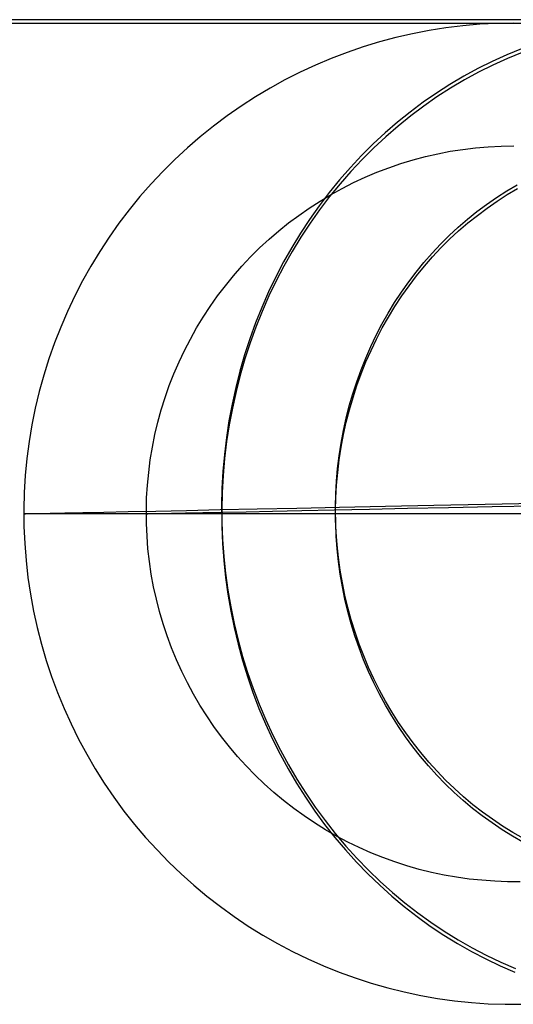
# Model space of a CAD drawing. Header units: millimetres. Extents: x -653 to -103, y 0 to 350.
# Tile 7 of 112: x -578 to -570, y 0 to 16. Entities that reach past the tile are written whole.
import ezdxf

# ---------------------------------------------------------------- set-up
doc = ezdxf.new("R2010")
doc.units = ezdxf.units.MM
doc.layers.add('Level Side Table Ferm Living', color=7, linetype='Continuous', true_color=0x000000)

msp = doc.modelspace()

# ---------------------------------------------------------------- linework, layer by layer
at = {"layer": 'Level Side Table Ferm Living'}
for p, q in [((-223.937, 16.056, 215.949), (-606.937, 16.056, 215.949)), ((-606.937, 16, 223), (-223.937, 16, 223)), ((-606.937, 16, 225), (-223.937, 16, 225)), ((-606.937, 16, 224), (-223.937, 16, 224)), ((-571.045, 15.923, 402), (-571.319, 15.88, 402)), ((-571.045, 15.923, 46), (-571.319, 15.88, 46)), ((-571.045, 15.923, 224), (-571.319, 15.88, 224)), ((-570.769, 15.957, 402), (-571.045, 15.923, 402)), ((-570.769, 15.957, 46), (-571.045, 15.923, 46)), ((-570.769, 15.957, 224), (-571.045, 15.923, 224)), ((-570.492, 15.981, 402), (-570.769, 15.957, 402)), ((-570.492, 15.981, 46), (-570.769, 15.957, 46)), ((-570.492, 15.981, 224), (-570.769, 15.957, 224)), ((-570.215, 15.995, 402), (-570.492, 15.981, 402)), ((-570.215, 15.995, 46), (-570.492, 15.981, 46)), ((-570.215, 15.995, 224), (-570.492, 15.981, 224)), ((-569.937, 16, 402), (-570.215, 15.995, 402)), ((-569.937, 16, 46), (-570.215, 15.995, 46)), ((-569.937, 16, 224), (-570.215, 15.995, 224)), ((-571.862, 15.765, 402), (-572.131, 15.693, 402)), ((-571.862, 15.765, 46), (-572.131, 15.693, 46)), ((-571.862, 15.765, 224), (-572.131, 15.693, 224)), ((-571.592, 15.827, 402), (-571.862, 15.765, 402)), ((-571.592, 15.827, 46), (-571.862, 15.765, 46)), ((-571.592, 15.827, 224), (-571.862, 15.765, 224)), ((-571.319, 15.88, 402), (-571.592, 15.827, 402)), ((-571.319, 15.88, 46), (-571.592, 15.827, 46)), ((-571.319, 15.88, 224), (-571.592, 15.827, 224)), ((-572.396, 15.613, 402), (-572.659, 15.523, 402)), ((-572.396, 15.613, 46), (-572.659, 15.523, 46)), ((-572.396, 15.613, 224), (-572.659, 15.523, 224)), ((-572.131, 15.693, 402), (-572.396, 15.613, 402)), ((-572.131, 15.693, 46), (-572.396, 15.613, 46)), ((-572.131, 15.693, 224), (-572.396, 15.613, 224)), ((-569.812, 15.582, 31.068), (-570.053, 15.484, 30.972)), ((-572.918, 15.424, 402), (-573.174, 15.316, 402)), ((-572.918, 15.424, 46), (-573.174, 15.316, 46)), ((-572.918, 15.424, 224), (-573.174, 15.316, 224)), ((-572.659, 15.523, 402), (-572.918, 15.424, 402)), ((-572.659, 15.523, 46), (-572.918, 15.424, 46)), ((-572.659, 15.523, 224), (-572.918, 15.424, 224)), ((-570.053, 15.484, 30.972), (-570.291, 15.376, 30.877)), ((-570.041, 15.424, 417.085), (-570.279, 15.316, 417.179)), ((-569.8, 15.523, 416.99), (-570.041, 15.424, 417.085)), ((-573.174, 15.316, 402), (-573.426, 15.199, 402)), ((-573.174, 15.316, 46), (-573.426, 15.199, 46)), ((-573.174, 15.316, 224), (-573.426, 15.199, 224)), ((-570.525, 15.26, 30.783), (-570.755, 15.135, 30.691)), ((-570.291, 15.376, 30.877), (-570.525, 15.26, 30.783)), ((-570.279, 15.316, 417.179), (-570.513, 15.199, 417.272)), ((-573.426, 15.199, 402), (-573.674, 15.074, 402)), ((-573.426, 15.199, 46), (-573.674, 15.074, 46)), ((-573.426, 15.199, 224), (-573.674, 15.074, 224)), ((-570.755, 15.135, 30.691), (-570.981, 15.001, 30.601)), ((-570.513, 15.199, 417.272), (-570.744, 15.074, 417.363)), ((-573.917, 14.94, 402), (-574.156, 14.797, 402)), ((-573.917, 14.94, 46), (-574.156, 14.797, 46)), ((-573.917, 14.94, 224), (-574.156, 14.797, 224)), ((-573.674, 15.074, 402), (-573.917, 14.94, 402)), ((-573.674, 15.074, 46), (-573.917, 14.94, 46)), ((-573.674, 15.074, 224), (-573.917, 14.94, 224)), ((-570.981, 15.001, 30.601), (-571.202, 14.859, 30.512)), ((-570.97, 14.94, 417.453), (-571.192, 14.797, 417.54)), ((-570.744, 15.074, 417.363), (-570.97, 14.94, 417.453)), ((-574.156, 14.797, 402), (-574.389, 14.647, 402)), ((-574.156, 14.797, 46), (-574.389, 14.647, 46)), ((-574.156, 14.797, 224), (-574.389, 14.647, 224)), ((-571.202, 14.859, 30.512), (-571.419, 14.709, 30.425)), ((-571.192, 14.797, 417.54), (-571.409, 14.647, 417.626)), ((-574.389, 14.647, 402), (-574.617, 14.488, 402)), ((-574.389, 14.647, 46), (-574.617, 14.488, 46)), ((-574.389, 14.647, 224), (-574.617, 14.488, 224)), ((-571.419, 14.709, 30.425), (-571.631, 14.551, 30.34)), ((-571.409, 14.647, 417.626), (-571.621, 14.488, 417.71)), ((-574.617, 14.488, 402), (-574.84, 14.322, 402)), ((-574.617, 14.488, 46), (-574.84, 14.322, 46)), ((-574.617, 14.488, 224), (-574.84, 14.322, 224)), ((-571.631, 14.551, 30.34), (-571.837, 14.385, 30.257)), ((-571.621, 14.488, 417.71), (-571.827, 14.322, 417.792)), ((-574.84, 14.322, 402), (-575.056, 14.148, 402)), ((-574.84, 14.322, 46), (-575.056, 14.148, 46)), ((-574.84, 14.322, 224), (-575.056, 14.148, 224)), ((-571.837, 14.385, 30.257), (-572.038, 14.211, 30.176)), ((-571.827, 14.322, 417.792), (-572.029, 14.148, 417.872)), ((-575.056, 14.148, 402), (-575.266, 13.967, 402)), ((-575.056, 14.148, 46), (-575.266, 13.967, 46)), ((-575.056, 14.148, 224), (-575.266, 13.967, 224)), ((-572.038, 14.211, 30.176), (-572.234, 14.03, 30.097)), ((-572.029, 14.148, 417.872), (-572.224, 13.967, 417.949)), ((-572.234, 14.03, 30.097), (-572.423, 13.842, 30.02)), ((-570.561, 13.967, 402), (-570.354, 13.986, 402)), ((-570.561, 13.967, 46), (-570.354, 13.986, 46)), ((-570.561, 13.967, 224), (-570.354, 13.986, 224)), ((-570.354, 13.986, 402), (-570.146, 13.996, 402)), ((-570.354, 13.986, 46), (-570.146, 13.996, 46)), ((-570.354, 13.986, 224), (-570.146, 13.996, 224)), ((-570.146, 13.996, 402), (-569.937, 14, 402)), ((-570.146, 13.996, 46), (-569.937, 14, 46)), ((-570.146, 13.996, 224), (-569.937, 14, 224)), ((-575.266, 13.967, 402), (-575.47, 13.778, 402)), ((-575.266, 13.967, 46), (-575.47, 13.778, 46)), ((-575.266, 13.967, 224), (-575.47, 13.778, 224)), ((-572.423, 13.842, 30.02), (-572.606, 13.647, 29.946)), ((-572.224, 13.967, 417.949), (-572.414, 13.778, 418.024)), ((-571.582, 13.77, 402), (-571.381, 13.824, 402)), ((-571.582, 13.77, 46), (-571.381, 13.824, 46)), ((-571.582, 13.77, 224), (-571.381, 13.824, 224)), ((-571.381, 13.824, 402), (-571.178, 13.87, 402)), ((-571.381, 13.824, 46), (-571.178, 13.87, 46)), ((-571.381, 13.824, 224), (-571.178, 13.87, 224)), ((-571.178, 13.87, 402), (-570.974, 13.91, 402)), ((-571.178, 13.87, 46), (-570.974, 13.91, 46)), ((-571.178, 13.87, 224), (-570.974, 13.91, 224)), ((-570.974, 13.91, 402), (-570.768, 13.942, 402)), ((-570.974, 13.91, 46), (-570.768, 13.942, 46)), ((-570.974, 13.91, 224), (-570.768, 13.942, 224)), ((-570.768, 13.942, 402), (-570.561, 13.967, 402)), ((-570.768, 13.942, 46), (-570.561, 13.967, 46)), ((-570.768, 13.942, 224), (-570.561, 13.967, 224)), ((-575.47, 13.778, 402), (-575.667, 13.583, 402)), ((-575.47, 13.778, 46), (-575.667, 13.583, 46)), ((-575.47, 13.778, 224), (-575.667, 13.583, 224)), ((-572.414, 13.778, 418.024), (-572.597, 13.583, 418.097)), ((-571.979, 13.642, 402), (-571.782, 13.71, 402)), ((-571.979, 13.642, 46), (-571.782, 13.71, 46)), ((-571.979, 13.642, 224), (-571.782, 13.71, 224)), ((-571.782, 13.71, 402), (-571.582, 13.77, 402)), ((-571.782, 13.71, 46), (-571.582, 13.77, 46)), ((-571.782, 13.71, 224), (-571.582, 13.77, 224)), ((-575.667, 13.583, 402), (-575.858, 13.381, 402)), ((-575.667, 13.583, 46), (-575.858, 13.381, 46)), ((-575.667, 13.583, 224), (-575.858, 13.381, 224)), ((-572.606, 13.647, 29.946), (-572.783, 13.445, 29.875)), ((-572.597, 13.583, 418.097), (-572.774, 13.381, 418.167)), ((-572.554, 13.399, 402), (-572.365, 13.487, 402)), ((-572.554, 13.399, 46), (-572.365, 13.487, 46)), ((-572.554, 13.399, 224), (-572.365, 13.487, 224)), ((-572.365, 13.487, 402), (-572.173, 13.568, 402)), ((-572.365, 13.487, 46), (-572.173, 13.568, 46)), ((-572.365, 13.487, 224), (-572.173, 13.568, 224)), ((-572.173, 13.568, 402), (-571.979, 13.642, 402)), ((-572.173, 13.568, 46), (-571.979, 13.642, 46)), ((-572.173, 13.568, 224), (-571.979, 13.642, 224)), ((-575.858, 13.381, 402), (-576.041, 13.172, 402)), ((-575.858, 13.381, 46), (-576.041, 13.172, 46)), ((-575.858, 13.381, 224), (-576.041, 13.172, 224)), ((-572.783, 13.445, 29.875), (-572.953, 13.236, 29.806)), ((-572.774, 13.381, 418.167), (-572.944, 13.172, 418.234)), ((-572.74, 13.305, 402), (-572.554, 13.399, 402)), ((-572.74, 13.305, 46), (-572.554, 13.399, 46)), ((-572.74, 13.305, 224), (-572.554, 13.399, 224)), ((-570.053, 13.265, 30.954), (-569.884, 13.365, 31.022)), ((-576.041, 13.172, 402), (-576.217, 12.957, 402)), ((-576.041, 13.172, 46), (-576.217, 12.957, 46)), ((-576.041, 13.172, 224), (-576.217, 12.957, 224)), ((-572.953, 13.236, 29.806), (-573.116, 13.021, 29.739)), ((-572.944, 13.172, 418.234), (-573.108, 12.957, 418.299)), ((-573.101, 13.098, 402), (-572.922, 13.205, 402)), ((-573.101, 13.098, 46), (-572.922, 13.205, 46)), ((-573.101, 13.098, 224), (-572.922, 13.205, 224)), ((-572.922, 13.205, 402), (-572.74, 13.305, 402)), ((-572.922, 13.205, 46), (-572.74, 13.305, 46)), ((-572.922, 13.205, 224), (-572.74, 13.305, 224)), ((-570.219, 13.158, 30.887), (-570.053, 13.265, 30.954)), ((-570.211, 13.098, 417.152), (-570.045, 13.205, 417.086)), ((-570.045, 13.205, 417.086), (-569.875, 13.305, 417.019)), ((-573.276, 12.985, 402), (-573.101, 13.098, 402)), ((-573.276, 12.985, 46), (-573.101, 13.098, 46)), ((-573.276, 12.985, 224), (-573.101, 13.098, 224)), ((-573.116, 13.021, 29.739), (-573.272, 12.801, 29.676)), ((-570.541, 12.927, 30.758), (-570.382, 13.045, 30.822)), ((-570.382, 13.045, 30.822), (-570.219, 13.158, 30.887)), ((-570.374, 12.985, 417.217), (-570.211, 13.098, 417.152)), ((-576.217, 12.957, 402), (-576.385, 12.736, 402)), ((-576.217, 12.957, 46), (-576.385, 12.736, 46)), ((-576.217, 12.957, 224), (-576.385, 12.736, 224)), ((-573.614, 12.742, 402), (-573.447, 12.866, 402)), ((-573.614, 12.742, 46), (-573.447, 12.866, 46)), ((-573.614, 12.742, 224), (-573.447, 12.866, 224)), ((-573.447, 12.866, 402), (-573.276, 12.985, 402)), ((-573.447, 12.866, 46), (-573.276, 12.985, 46)), ((-573.447, 12.866, 224), (-573.276, 12.985, 224)), ((-573.108, 12.957, 418.299), (-573.264, 12.736, 418.361)), ((-570.696, 12.802, 30.696), (-570.541, 12.927, 30.758)), ((-570.688, 12.742, 417.341), (-570.533, 12.866, 417.28)), ((-570.533, 12.866, 417.28), (-570.374, 12.985, 417.217)), ((-576.385, 12.736, 402), (-576.545, 12.509, 402)), ((-576.385, 12.736, 46), (-576.545, 12.509, 46)), ((-576.385, 12.736, 224), (-576.545, 12.509, 224)), ((-573.776, 12.611, 402), (-573.614, 12.742, 402)), ((-573.776, 12.611, 46), (-573.614, 12.742, 46)), ((-573.776, 12.611, 224), (-573.614, 12.742, 224)), ((-573.272, 12.801, 29.676), (-573.421, 12.574, 29.615)), ((-573.264, 12.736, 418.361), (-573.414, 12.509, 418.42)), ((-570.846, 12.672, 30.635), (-570.696, 12.802, 30.696)), ((-570.839, 12.611, 417.401), (-570.688, 12.742, 417.341)), ((-573.934, 12.475, 402), (-573.776, 12.611, 402)), ((-573.934, 12.475, 46), (-573.776, 12.611, 46)), ((-573.934, 12.475, 224), (-573.776, 12.611, 224)), ((-573.421, 12.574, 29.615), (-573.562, 12.343, 29.557)), ((-571.135, 12.395, 30.518), (-570.993, 12.536, 30.576)), ((-570.993, 12.536, 30.576), (-570.846, 12.672, 30.635)), ((-570.986, 12.475, 417.459), (-570.839, 12.611, 417.401)), ((-576.545, 12.509, 402), (-576.698, 12.277, 402)), ((-576.545, 12.509, 46), (-576.698, 12.277, 46)), ((-576.545, 12.509, 224), (-576.698, 12.277, 224)), ((-574.087, 12.334, 402), (-573.934, 12.475, 402)), ((-574.087, 12.334, 46), (-573.934, 12.475, 46)), ((-574.087, 12.334, 224), (-573.934, 12.475, 224)), ((-573.414, 12.509, 418.42), (-573.555, 12.277, 418.476)), ((-571.272, 12.249, 30.463), (-571.135, 12.395, 30.518)), ((-571.128, 12.334, 417.515), (-570.986, 12.475, 417.459)), ((-576.698, 12.277, 402), (-576.842, 12.04, 402)), ((-576.698, 12.277, 46), (-576.842, 12.04, 46)), ((-576.698, 12.277, 224), (-576.842, 12.04, 224)), ((-574.235, 12.187, 402), (-574.087, 12.334, 402)), ((-574.235, 12.187, 46), (-574.087, 12.334, 46)), ((-574.235, 12.187, 224), (-574.087, 12.334, 224)), ((-573.562, 12.343, 29.557), (-573.696, 12.106, 29.502)), ((-573.555, 12.277, 418.476), (-573.69, 12.04, 418.529)), ((-571.405, 12.097, 30.409), (-571.272, 12.249, 30.463)), ((-571.265, 12.187, 417.57), (-571.128, 12.334, 417.515)), ((-574.378, 12.035, 402), (-574.235, 12.187, 402)), ((-574.378, 12.035, 46), (-574.235, 12.187, 46)), ((-574.378, 12.035, 224), (-574.235, 12.187, 224)), ((-573.696, 12.106, 29.502), (-573.822, 11.864, 29.45)), ((-571.532, 11.941, 30.357), (-571.405, 12.097, 30.409)), ((-571.398, 12.035, 417.622), (-571.265, 12.187, 417.57)), ((-576.842, 12.04, 402), (-576.978, 11.798, 402)), ((-576.842, 12.04, 46), (-576.978, 11.798, 46)), ((-576.842, 12.04, 224), (-576.978, 11.798, 224)), ((-574.515, 11.879, 402), (-574.378, 12.035, 402)), ((-574.515, 11.879, 46), (-574.378, 12.035, 46)), ((-574.515, 11.879, 224), (-574.378, 12.035, 224)), ((-573.69, 12.04, 418.529), (-573.816, 11.798, 418.579)), ((-571.654, 11.78, 30.308), (-571.532, 11.941, 30.357)), ((-571.526, 11.879, 417.673), (-571.398, 12.035, 417.622)), ((-576.978, 11.798, 402), (-577.106, 11.551, 402)), ((-576.978, 11.798, 46), (-577.106, 11.551, 46)), ((-576.978, 11.798, 224), (-577.106, 11.551, 224)), ((-574.647, 11.718, 402), (-574.515, 11.879, 402)), ((-574.647, 11.718, 46), (-574.515, 11.879, 46)), ((-574.647, 11.718, 224), (-574.515, 11.879, 224)), ((-573.822, 11.864, 29.45), (-573.941, 11.617, 29.401)), ((-573.816, 11.798, 418.579), (-573.935, 11.551, 418.626)), ((-571.771, 11.614, 30.26), (-571.654, 11.78, 30.308)), ((-571.648, 11.718, 417.721), (-571.526, 11.879, 417.673)), ((-574.773, 11.552, 402), (-574.647, 11.718, 402)), ((-574.773, 11.552, 46), (-574.647, 11.718, 46)), ((-574.773, 11.552, 224), (-574.647, 11.718, 224)), ((-573.941, 11.617, 29.401), (-574.051, 11.366, 29.356)), ((-571.883, 11.445, 30.214), (-571.771, 11.614, 30.26)), ((-571.766, 11.552, 417.768), (-571.648, 11.718, 417.721)), ((-577.106, 11.551, 402), (-577.225, 11.3, 402)), ((-577.106, 11.551, 46), (-577.225, 11.3, 46)), ((-577.106, 11.551, 224), (-577.225, 11.3, 224)), ((-574.893, 11.382, 402), (-574.773, 11.552, 402)), ((-574.893, 11.382, 46), (-574.773, 11.552, 46)), ((-574.893, 11.382, 224), (-574.773, 11.552, 224)), ((-573.935, 11.551, 418.626), (-574.045, 11.3, 418.67)), ((-571.989, 11.271, 30.171), (-571.883, 11.445, 30.214)), ((-571.878, 11.382, 417.812), (-571.766, 11.552, 417.768)), ((-577.225, 11.3, 402), (-577.335, 11.045, 402)), ((-577.225, 11.3, 46), (-577.335, 11.045, 46)), ((-577.225, 11.3, 224), (-577.335, 11.045, 224)), ((-575.008, 11.208, 402), (-574.893, 11.382, 402)), ((-575.008, 11.208, 46), (-574.893, 11.382, 46)), ((-575.008, 11.208, 224), (-574.893, 11.382, 224)), ((-574.051, 11.366, 29.356), (-574.153, 11.112, 29.313)), ((-574.045, 11.3, 418.67), (-574.148, 11.045, 418.711)), ((-572.09, 11.093, 30.13), (-571.989, 11.271, 30.171)), ((-571.984, 11.208, 417.854), (-571.878, 11.382, 417.812)), ((-575.116, 11.03, 402), (-575.008, 11.208, 402)), ((-575.116, 11.03, 46), (-575.008, 11.208, 46)), ((-575.116, 11.03, 224), (-575.008, 11.208, 224)), ((-574.153, 11.112, 29.313), (-574.247, 10.853, 29.274)), ((-572.184, 10.912, 30.091), (-572.09, 11.093, 30.13)), ((-572.085, 11.03, 417.894), (-571.984, 11.208, 417.854)), ((-577.335, 11.045, 402), (-577.436, 10.787, 402)), ((-577.335, 11.045, 46), (-577.436, 10.787, 46)), ((-577.335, 11.045, 224), (-577.436, 10.787, 224)), ((-575.218, 10.848, 402), (-575.116, 11.03, 402)), ((-575.218, 10.848, 46), (-575.116, 11.03, 46)), ((-575.218, 10.848, 224), (-575.116, 11.03, 224)), ((-574.148, 11.045, 418.711), (-574.242, 10.787, 418.748)), ((-572.179, 10.848, 417.932), (-572.085, 11.03, 417.894)), ((-577.436, 10.787, 402), (-577.528, 10.525, 402)), ((-577.436, 10.787, 46), (-577.528, 10.525, 46)), ((-577.436, 10.787, 224), (-577.528, 10.525, 224)), ((-575.314, 10.663, 402), (-575.218, 10.848, 402)), ((-575.314, 10.663, 46), (-575.218, 10.848, 46)), ((-575.314, 10.663, 224), (-575.218, 10.848, 224)), ((-574.247, 10.853, 29.274), (-574.332, 10.592, 29.238)), ((-574.242, 10.787, 418.748), (-574.328, 10.525, 418.782)), ((-572.273, 10.727, 30.054), (-572.184, 10.912, 30.091)), ((-572.268, 10.663, 417.967), (-572.179, 10.848, 417.932)), ((-575.403, 10.475, 402), (-575.314, 10.663, 402)), ((-575.403, 10.475, 46), (-575.314, 10.663, 46)), ((-575.403, 10.475, 224), (-575.314, 10.663, 224)), ((-572.356, 10.539, 30.02), (-572.273, 10.727, 30.054)), ((-572.351, 10.475, 418), (-572.268, 10.663, 417.967)), ((-577.528, 10.525, 402), (-577.612, 10.26, 402)), ((-577.528, 10.525, 46), (-577.612, 10.26, 46)), ((-577.528, 10.525, 224), (-577.612, 10.26, 224)), ((-575.486, 10.284, 402), (-575.403, 10.475, 402)), ((-575.486, 10.284, 46), (-575.403, 10.475, 46)), ((-575.486, 10.284, 224), (-575.403, 10.475, 224)), ((-574.332, 10.592, 29.238), (-574.409, 10.327, 29.205)), ((-574.328, 10.525, 418.782), (-574.405, 10.26, 418.813)), ((-572.432, 10.348, 29.988), (-572.356, 10.539, 30.02)), ((-572.428, 10.284, 418.03), (-572.351, 10.475, 418)), ((-575.562, 10.09, 402), (-575.486, 10.284, 402)), ((-575.562, 10.09, 46), (-575.486, 10.284, 46)), ((-575.562, 10.09, 224), (-575.486, 10.284, 224)), ((-574.409, 10.327, 29.205), (-574.477, 10.059, 29.176)), ((-572.503, 10.154, 29.959), (-572.432, 10.348, 29.988)), ((-572.499, 10.09, 418.058), (-572.428, 10.284, 418.03)), ((-577.612, 10.26, 402), (-577.685, 9.992, 402)), ((-577.612, 10.26, 46), (-577.685, 9.992, 46)), ((-577.612, 10.26, 224), (-577.685, 9.992, 224)), ((-574.405, 10.26, 418.813), (-574.473, 9.992, 418.84)), ((-572.567, 9.957, 29.932), (-572.503, 10.154, 29.959)), ((-577.685, 9.992, 402), (-577.75, 9.722, 402)), ((-577.685, 9.992, 46), (-577.75, 9.722, 46)), ((-577.685, 9.992, 224), (-577.75, 9.722, 224)), ((-575.631, 9.894, 402), (-575.562, 10.09, 402)), ((-575.631, 9.894, 46), (-575.562, 10.09, 46)), ((-575.631, 9.894, 224), (-575.562, 10.09, 224)), ((-574.477, 10.059, 29.176), (-574.537, 9.789, 29.15)), ((-574.473, 9.992, 418.84), (-574.533, 9.722, 418.863)), ((-572.624, 9.759, 29.907), (-572.567, 9.957, 29.932)), ((-572.563, 9.894, 418.083), (-572.499, 10.09, 418.058)), ((-575.693, 9.695, 402), (-575.631, 9.894, 402)), ((-575.693, 9.695, 46), (-575.631, 9.894, 46)), ((-575.693, 9.695, 224), (-575.631, 9.894, 224)), ((-572.621, 9.695, 418.106), (-572.563, 9.894, 418.083)), ((-577.75, 9.722, 402), (-577.805, 9.45, 402)), ((-577.75, 9.722, 46), (-577.805, 9.45, 46)), ((-577.75, 9.722, 224), (-577.805, 9.45, 224)), ((-575.748, 9.494, 402), (-575.693, 9.695, 402)), ((-575.748, 9.494, 46), (-575.693, 9.695, 46)), ((-575.748, 9.494, 224), (-575.693, 9.695, 224)), ((-574.537, 9.789, 29.15), (-574.588, 9.517, 29.128)), ((-574.533, 9.722, 418.863), (-574.585, 9.45, 418.884)), ((-572.675, 9.558, 29.885), (-572.624, 9.759, 29.907)), ((-572.672, 9.494, 418.127), (-572.621, 9.695, 418.106)), ((-575.797, 9.292, 402), (-575.748, 9.494, 402)), ((-575.797, 9.292, 46), (-575.748, 9.494, 46)), ((-575.797, 9.292, 224), (-575.748, 9.494, 224)), ((-574.588, 9.517, 29.128), (-574.629, 9.243, 29.109)), ((-572.72, 9.356, 29.866), (-572.675, 9.558, 29.885)), ((-572.717, 9.292, 418.144), (-572.672, 9.494, 418.127)), ((-577.805, 9.45, 402), (-577.85, 9.176, 402)), ((-577.805, 9.45, 46), (-577.85, 9.176, 46)), ((-577.805, 9.45, 224), (-577.85, 9.176, 224)), ((-574.585, 9.45, 418.884), (-574.627, 9.176, 418.9)), ((-572.758, 9.152, 29.849), (-572.72, 9.356, 29.866)), ((-577.85, 9.176, 402), (-577.887, 8.901, 402)), ((-577.85, 9.176, 46), (-577.887, 8.901, 46)), ((-577.85, 9.176, 224), (-577.887, 8.901, 224)), ((-575.838, 9.087, 402), (-575.797, 9.292, 402)), ((-575.838, 9.087, 46), (-575.797, 9.292, 46)), ((-575.838, 9.087, 224), (-575.797, 9.292, 224)), ((-574.629, 9.243, 29.109), (-574.663, 8.968, 29.094)), ((-574.627, 9.176, 418.9), (-574.66, 8.901, 418.914)), ((-572.79, 8.946, 29.835), (-572.758, 9.152, 29.849)), ((-572.756, 9.087, 418.16), (-572.717, 9.292, 418.144)), ((-575.872, 8.882, 402), (-575.838, 9.087, 402)), ((-575.872, 8.882, 46), (-575.838, 9.087, 46)), ((-575.872, 8.882, 224), (-575.838, 9.087, 224)), ((-572.788, 8.882, 418.172), (-572.756, 9.087, 418.16)), ((-577.887, 8.901, 402), (-577.913, 8.624, 402)), ((-577.887, 8.901, 46), (-577.913, 8.624, 46)), ((-577.887, 8.901, 224), (-577.913, 8.624, 224)), ((-575.899, 8.675, 402), (-575.872, 8.882, 402)), ((-575.899, 8.675, 46), (-575.872, 8.882, 46)), ((-575.899, 8.675, 224), (-575.872, 8.882, 224)), ((-574.663, 8.968, 29.094), (-574.687, 8.691, 29.082)), ((-574.66, 8.901, 418.914), (-574.685, 8.624, 418.923)), ((-572.814, 8.74, 29.823), (-572.79, 8.946, 29.835)), ((-572.813, 8.675, 418.182), (-572.788, 8.882, 418.172)), ((-575.919, 8.468, 402), (-575.899, 8.675, 402)), ((-575.919, 8.468, 46), (-575.899, 8.675, 46)), ((-575.919, 8.468, 224), (-575.899, 8.675, 224)), ((-574.687, 8.691, 29.082), (-574.702, 8.414, 29.074)), ((-572.833, 8.532, 29.815), (-572.814, 8.74, 29.823)), ((-572.831, 8.468, 418.19), (-572.813, 8.675, 418.182)), ((-577.913, 8.624, 402), (-577.93, 8.347, 402)), ((-577.913, 8.624, 46), (-577.93, 8.347, 46)), ((-577.913, 8.624, 224), (-577.93, 8.347, 224)), ((-574.685, 8.624, 418.923), (-574.701, 8.347, 418.93)), ((-572.844, 8.325, 29.808), (-572.833, 8.532, 29.815)), ((-575.932, 8.26, 402), (-575.919, 8.468, 402)), ((-575.932, 8.26, 46), (-575.919, 8.468, 46)), ((-575.932, 8.26, 224), (-575.919, 8.468, 224)), ((-574.702, 8.414, 29.074), (-574.708, 8.137, 29.069)), ((-572.843, 8.26, 418.194), (-572.831, 8.468, 418.19)), ((-577.93, 8.347, 402), (-577.937, 8.069, 402)), ((-577.93, 8.347, 46), (-577.937, 8.069, 46)), ((-577.93, 8.347, 224), (-577.937, 8.069, 224)), ((-575.937, 8.052, 402), (-575.932, 8.26, 402)), ((-575.937, 8.052, 46), (-575.932, 8.26, 46)), ((-575.937, 8.052, 224), (-575.932, 8.26, 224)), ((-574.701, 8.347, 418.93), (-574.707, 8.069, 418.932)), ((-572.849, 8.116, 29.805), (-572.844, 8.325, 29.808)), ((-572.848, 8.052, 418.196), (-572.843, 8.26, 418.194)), ((-577.937, 8.069, 402), (-577.935, 7.792, 402)), ((-577.937, 8.069, 46), (-577.935, 7.792, 46)), ((-577.937, 8.069, 224), (-577.935, 7.792, 224)), ((-576.63, 8.027, 35.109), (-576.232, 8.036, 33.59)), ((-576.232, 8.036, 33.59), (-575.783, 8.045, 32.085)), ((-575.935, 7.844, 402), (-575.937, 8.052, 402)), ((-575.935, 7.844, 46), (-575.937, 8.052, 46)), ((-575.935, 7.844, 224), (-575.937, 8.052, 224)), ((-575.783, 8.045, 32.085), (-575.282, 8.055, 30.596)), ((-575.282, 8.055, 30.596), (-574.731, 8.067, 29.125)), ((-574.731, 8.067, 29.125), (-574.13, 8.079, 27.674)), ((-574.708, 8.137, 29.069), (-574.706, 7.859, 29.068)), ((-574.707, 8.069, 418.932), (-574.705, 7.792, 418.931)), ((-574.687, 8.026, 35.583), (-574.306, 8.034, 34.129)), ((-574.306, 8.034, 34.129), (-573.876, 8.043, 32.69)), ((-574.13, 8.079, 27.674), (-573.48, 8.093, 26.245)), ((-573.876, 8.043, 32.69), (-573.397, 8.053, 31.266)), ((-573.48, 8.093, 26.245), (-572.781, 8.107, 24.838)), ((-573.397, 8.053, 31.266), (-572.87, 8.064, 29.859)), ((-572.87, 8.064, 29.859), (-572.296, 8.076, 28.471)), ((-572.847, 7.908, 29.804), (-572.849, 8.116, 29.805)), ((-572.846, 7.844, 418.196), (-572.848, 8.052, 418.196)), ((-572.781, 8.107, 24.838), (-572.035, 8.123, 23.456)), ((-572.296, 8.076, 28.471), (-571.674, 8.089, 27.103)), ((-572.035, 8.123, 23.456), (-571.242, 8.139, 22.1)), ((-571.674, 8.089, 27.103), (-571.006, 8.103, 25.758)), ((-571.242, 8.139, 22.1), (-570.404, 8.157, 20.772)), ((-571.006, 8.103, 25.758), (-570.292, 8.118, 24.436)), ((-570.404, 8.157, 20.772), (-569.52, 8.175, 19.474)), ((-570.292, 8.118, 24.436), (-569.533, 8.133, 23.139)), ((-577.937, 8, 46), (-577.911, 8.001, 44.43)), ((-577.911, 8, 403.57), (-577.937, 8, 402)), ((-577.937, 8, 402), (-577.937, 8, 46)), ((-577.911, 8.001, 44.43), (-577.83, 8.002, 42.861)), ((-577.83, 8, 405.139), (-577.911, 8, 403.57)), ((-577.83, 8.002, 42.861), (-577.696, 8.005, 41.296)), ((-577.696, 8, 406.704), (-577.83, 8, 405.139)), ((-577.696, 8.005, 41.296), (-577.509, 8.009, 39.737)), ((-577.509, 8, 408.264), (-577.696, 8, 406.704)), ((-577.509, 8.009, 39.737), (-577.269, 8.014, 38.184)), ((-577.269, 8, 409.816), (-577.509, 8, 408.264)), ((-577.269, 8.014, 38.184), (-576.976, 8.02, 36.641)), ((-576.975, 8, 411.359), (-577.269, 8, 409.816)), ((-576.976, 8.02, 36.641), (-576.63, 8.027, 35.109)), ((-576.629, 8, 412.891), (-576.975, 8, 411.359)), ((-576.232, 8, 414.411), (-576.629, 8, 412.891)), ((-575.782, 8, 415.916), (-576.232, 8, 414.411)), ((-575.937, 8, 46), (-575.912, 8.001, 44.498)), ((-575.912, 8, 403.502), (-575.937, 8, 402)), ((-575.937, 8, 402), (-575.937, 8, 46)), ((-575.912, 8.001, 44.498), (-575.835, 8.002, 42.997)), ((-575.835, 8, 405.003), (-575.912, 8, 403.502)), ((-575.835, 8.002, 42.997), (-575.707, 8.005, 41.501)), ((-575.707, 8, 406.5), (-575.835, 8, 405.003)), ((-575.281, 8, 417.404), (-575.782, 8, 415.916)), ((-575.707, 8.005, 41.501), (-575.528, 8.009, 40.009)), ((-575.528, 8, 407.991), (-575.707, 8, 406.5)), ((-575.528, 8.009, 40.009), (-575.298, 8.013, 38.524)), ((-575.298, 8, 409.476), (-575.528, 8, 407.991)), ((-575.298, 8.013, 38.524), (-575.017, 8.019, 37.048)), ((-575.017, 8, 410.952), (-575.298, 8, 409.476)), ((-574.73, 8, 418.875), (-575.281, 8, 417.404)), ((-575.017, 8.019, 37.048), (-574.687, 8.026, 35.583)), ((-574.686, 8, 412.418), (-575.017, 8, 410.952)), ((-574.129, 8, 420.326), (-574.73, 8, 418.875)), ((-574.306, 8, 413.871), (-574.686, 8, 412.418)), ((-573.876, 8, 415.311), (-574.306, 8, 413.871)), ((-573.479, 8, 421.756), (-574.129, 8, 420.326)), ((-573.397, 8, 416.735), (-573.876, 8, 415.311)), ((-572.78, 8, 423.163), (-573.479, 8, 421.756)), ((-572.87, 8, 418.142), (-573.397, 8, 416.735)), ((-572.295, 8, 419.53), (-572.87, 8, 418.142)), ((-572.838, 7.7, 29.805), (-572.847, 7.908, 29.804)), ((-572.034, 8, 424.545), (-572.78, 8, 423.163)), ((-571.673, 8, 420.897), (-572.295, 8, 419.53)), ((-571.241, 8, 425.901), (-572.034, 8, 424.545)), ((-571.004, 8, 422.243), (-571.673, 8, 420.897)), ((-570.402, 8, 427.229), (-571.241, 8, 425.901)), ((-570.29, 8, 423.565), (-571.004, 8, 422.243)), ((-569.518, 8, 428.527), (-570.402, 8, 427.229)), ((-569.532, 8, 424.862), (-570.29, 8, 423.565)), ((-577.935, 7.792, 402), (-577.923, 7.514, 402)), ((-577.935, 7.792, 46), (-577.923, 7.514, 46)), ((-577.935, 7.792, 224), (-577.923, 7.514, 224)), ((-575.926, 7.636, 402), (-575.935, 7.844, 402)), ((-575.926, 7.636, 46), (-575.935, 7.844, 46)), ((-575.926, 7.636, 224), (-575.935, 7.844, 224)), ((-574.706, 7.859, 29.068), (-574.694, 7.582, 29.07)), ((-574.705, 7.792, 418.931), (-574.694, 7.514, 418.927)), ((-572.838, 7.636, 418.192), (-572.846, 7.844, 418.196)), ((-575.91, 7.428, 402), (-575.926, 7.636, 402)), ((-575.91, 7.428, 46), (-575.926, 7.636, 46)), ((-575.91, 7.428, 224), (-575.926, 7.636, 224)), ((-574.694, 7.582, 29.07), (-574.674, 7.305, 29.076)), ((-572.823, 7.492, 29.81), (-572.838, 7.7, 29.805)), ((-572.823, 7.428, 418.186), (-572.838, 7.636, 418.192)), ((-577.923, 7.514, 402), (-577.901, 7.237, 402)), ((-577.923, 7.514, 46), (-577.901, 7.237, 46)), ((-577.923, 7.514, 224), (-577.901, 7.237, 224)), ((-575.887, 7.221, 402), (-575.91, 7.428, 402)), ((-575.887, 7.221, 46), (-575.91, 7.428, 46)), ((-575.887, 7.221, 224), (-575.91, 7.428, 224)), ((-574.694, 7.514, 418.927), (-574.674, 7.237, 418.919)), ((-572.801, 7.285, 29.817), (-572.823, 7.492, 29.81)), ((-572.801, 7.221, 418.178), (-572.823, 7.428, 418.186)), ((-577.901, 7.237, 402), (-577.87, 6.962, 402)), ((-577.901, 7.237, 46), (-577.87, 6.962, 46)), ((-577.901, 7.237, 224), (-577.87, 6.962, 224)), ((-574.674, 7.305, 29.076), (-574.644, 7.029, 29.085)), ((-574.674, 7.237, 418.919), (-574.645, 6.962, 418.908)), ((-572.772, 7.079, 29.827), (-572.801, 7.285, 29.817)), ((-575.856, 7.015, 402), (-575.887, 7.221, 402)), ((-575.856, 7.015, 46), (-575.887, 7.221, 46)), ((-575.856, 7.015, 224), (-575.887, 7.221, 224)), ((-572.772, 7.015, 418.166), (-572.801, 7.221, 418.178)), ((-572.736, 6.874, 29.839), (-572.772, 7.079, 29.827)), ((-577.87, 6.962, 402), (-577.829, 6.687, 402)), ((-577.87, 6.962, 46), (-577.829, 6.687, 46)), ((-577.87, 6.962, 224), (-577.829, 6.687, 224)), ((-575.818, 6.81, 402), (-575.856, 7.015, 402)), ((-575.818, 6.81, 46), (-575.856, 7.015, 46)), ((-575.818, 6.81, 224), (-575.856, 7.015, 224)), ((-574.645, 6.962, 418.908), (-574.607, 6.687, 418.893)), ((-574.644, 7.029, 29.085), (-574.606, 6.754, 29.098)), ((-572.737, 6.81, 418.152), (-572.772, 7.015, 418.166)), ((-575.773, 6.607, 402), (-575.818, 6.81, 402)), ((-575.773, 6.607, 46), (-575.818, 6.81, 46)), ((-575.773, 6.607, 224), (-575.818, 6.81, 224)), ((-574.606, 6.754, 29.098), (-574.559, 6.481, 29.114)), ((-572.696, 6.607, 418.136), (-572.737, 6.81, 418.152)), ((-572.694, 6.671, 29.854), (-572.736, 6.874, 29.839)), ((-577.829, 6.687, 402), (-577.779, 6.414, 402)), ((-577.829, 6.687, 46), (-577.779, 6.414, 46)), ((-577.829, 6.687, 224), (-577.779, 6.414, 224)), ((-575.722, 6.405, 402), (-575.773, 6.607, 402)), ((-575.722, 6.405, 46), (-575.773, 6.607, 46)), ((-575.722, 6.405, 224), (-575.773, 6.607, 224)), ((-574.607, 6.687, 418.893), (-574.56, 6.414, 418.874)), ((-572.647, 6.405, 418.117), (-572.696, 6.607, 418.136)), ((-572.646, 6.469, 29.871), (-572.694, 6.671, 29.854)), ((-574.559, 6.481, 29.114), (-574.503, 6.21, 29.134)), ((-572.591, 6.269, 29.892), (-572.646, 6.469, 29.871)), ((-577.779, 6.414, 402), (-577.719, 6.143, 402)), ((-577.779, 6.414, 46), (-577.719, 6.143, 46)), ((-577.779, 6.414, 224), (-577.719, 6.143, 224)), ((-575.663, 6.205, 402), (-575.722, 6.405, 402)), ((-575.663, 6.205, 46), (-575.722, 6.405, 46)), ((-575.663, 6.205, 224), (-575.722, 6.405, 224)), ((-574.56, 6.414, 418.874), (-574.505, 6.143, 418.852)), ((-572.593, 6.205, 418.095), (-572.647, 6.405, 418.117)), ((-572.529, 6.072, 29.914), (-572.591, 6.269, 29.892)), ((-577.719, 6.143, 402), (-577.65, 5.874, 402)), ((-577.719, 6.143, 46), (-577.65, 5.874, 46)), ((-577.719, 6.143, 224), (-577.65, 5.874, 224)), ((-575.597, 6.008, 402), (-575.663, 6.205, 402)), ((-575.597, 6.008, 46), (-575.663, 6.205, 46)), ((-575.597, 6.008, 224), (-575.663, 6.205, 224)), ((-574.505, 6.143, 418.852), (-574.44, 5.874, 418.827)), ((-574.503, 6.21, 29.134), (-574.438, 5.941, 29.158)), ((-572.532, 6.008, 418.071), (-572.593, 6.205, 418.095)), ((-575.524, 5.813, 402), (-575.597, 6.008, 402)), ((-575.524, 5.813, 46), (-575.597, 6.008, 46)), ((-575.524, 5.813, 224), (-575.597, 6.008, 224)), ((-574.438, 5.941, 29.158), (-574.365, 5.674, 29.185)), ((-572.464, 5.813, 418.044), (-572.532, 6.008, 418.071)), ((-572.462, 5.876, 29.939), (-572.529, 6.072, 29.914)), ((-577.65, 5.874, 402), (-577.571, 5.607, 402)), ((-577.65, 5.874, 46), (-577.571, 5.607, 46)), ((-577.65, 5.874, 224), (-577.571, 5.607, 224)), ((-575.445, 5.62, 402), (-575.524, 5.813, 402)), ((-575.445, 5.62, 46), (-575.524, 5.813, 46)), ((-575.445, 5.62, 224), (-575.524, 5.813, 224)), ((-574.44, 5.874, 418.827), (-574.367, 5.607, 418.798)), ((-572.39, 5.62, 418.015), (-572.464, 5.813, 418.044)), ((-572.388, 5.684, 29.967), (-572.462, 5.876, 29.939)), ((-575.359, 5.43, 402), (-575.445, 5.62, 402)), ((-575.359, 5.43, 46), (-575.445, 5.62, 46)), ((-575.359, 5.43, 224), (-575.445, 5.62, 224)), ((-574.365, 5.674, 29.185), (-574.283, 5.41, 29.215)), ((-572.311, 5.43, 417.983), (-572.39, 5.62, 418.015)), ((-572.308, 5.494, 29.997), (-572.388, 5.684, 29.967)), ((-577.571, 5.607, 402), (-577.484, 5.344, 402)), ((-577.571, 5.607, 46), (-577.484, 5.344, 46)), ((-577.571, 5.607, 224), (-577.484, 5.344, 224)), ((-574.367, 5.607, 418.798), (-574.286, 5.344, 418.765)), ((-572.221, 5.307, 30.03), (-572.308, 5.494, 29.997)), ((-577.484, 5.344, 402), (-577.387, 5.083, 402)), ((-577.484, 5.344, 46), (-577.387, 5.083, 46)), ((-577.484, 5.344, 224), (-577.387, 5.083, 224)), ((-575.267, 5.244, 402), (-575.359, 5.43, 402)), ((-575.267, 5.244, 46), (-575.359, 5.43, 46)), ((-575.267, 5.244, 224), (-575.359, 5.43, 224)), ((-574.286, 5.344, 418.765), (-574.196, 5.083, 418.73)), ((-574.283, 5.41, 29.215), (-574.192, 5.15, 29.248)), ((-572.225, 5.244, 417.949), (-572.311, 5.43, 417.983)), ((-572.129, 5.124, 30.065), (-572.221, 5.307, 30.03)), ((-575.168, 5.06, 402), (-575.267, 5.244, 402)), ((-575.168, 5.06, 46), (-575.267, 5.244, 46)), ((-575.168, 5.06, 224), (-575.267, 5.244, 224)), ((-574.192, 5.15, 29.248), (-574.094, 4.893, 29.285)), ((-572.133, 5.06, 417.913), (-572.225, 5.244, 417.949)), ((-577.387, 5.083, 402), (-577.281, 4.827, 402)), ((-577.387, 5.083, 46), (-577.281, 4.827, 46)), ((-577.387, 5.083, 224), (-577.281, 4.827, 224)), ((-575.063, 4.881, 402), (-575.168, 5.06, 402)), ((-575.063, 4.881, 46), (-575.168, 5.06, 46)), ((-575.063, 4.881, 224), (-575.168, 5.06, 224)), ((-574.196, 5.083, 418.73), (-574.098, 4.827, 418.691)), ((-572.035, 4.881, 417.874), (-572.133, 5.06, 417.913)), ((-572.031, 4.944, 30.102), (-572.129, 5.124, 30.065)), ((-577.281, 4.827, 402), (-577.167, 4.574, 402)), ((-577.281, 4.827, 46), (-577.167, 4.574, 46)), ((-577.281, 4.827, 224), (-577.167, 4.574, 224)), ((-574.951, 4.705, 402), (-575.063, 4.881, 402)), ((-574.951, 4.705, 46), (-575.063, 4.881, 46)), ((-574.951, 4.705, 224), (-575.063, 4.881, 224)), ((-574.098, 4.827, 418.691), (-573.991, 4.574, 418.649)), ((-574.094, 4.893, 29.285), (-573.987, 4.64, 29.326)), ((-571.931, 4.705, 417.833), (-572.035, 4.881, 417.874)), ((-571.927, 4.768, 30.142), (-572.031, 4.944, 30.102)), ((-574.834, 4.533, 402), (-574.951, 4.705, 402)), ((-574.834, 4.533, 46), (-574.951, 4.705, 46)), ((-574.834, 4.533, 224), (-574.951, 4.705, 224)), ((-571.822, 4.533, 417.79), (-571.931, 4.705, 417.833)), ((-571.818, 4.595, 30.184), (-571.927, 4.768, 30.142)), ((-577.167, 4.574, 402), (-577.043, 4.325, 402)), ((-577.167, 4.574, 46), (-577.043, 4.325, 46)), ((-577.167, 4.574, 224), (-577.043, 4.325, 224)), ((-574.711, 4.365, 402), (-574.834, 4.533, 402)), ((-574.711, 4.365, 46), (-574.834, 4.533, 46)), ((-574.711, 4.365, 224), (-574.834, 4.533, 224)), ((-573.991, 4.574, 418.649), (-573.876, 4.325, 418.603)), ((-573.987, 4.64, 29.326), (-573.872, 4.391, 29.369)), ((-571.708, 4.365, 417.745), (-571.822, 4.533, 417.79)), ((-571.703, 4.427, 30.228), (-571.818, 4.595, 30.184)), ((-574.582, 4.201, 402), (-574.711, 4.365, 402)), ((-574.582, 4.201, 46), (-574.711, 4.365, 46)), ((-574.582, 4.201, 224), (-574.711, 4.365, 224)), ((-573.872, 4.391, 29.369), (-573.749, 4.146, 29.416)), ((-571.588, 4.201, 417.697), (-571.708, 4.365, 417.745)), ((-571.583, 4.264, 30.274), (-571.703, 4.427, 30.228)), ((-577.043, 4.325, 402), (-576.911, 4.08, 402)), ((-577.043, 4.325, 46), (-576.911, 4.08, 46)), ((-577.043, 4.325, 224), (-576.911, 4.08, 224)), ((-574.447, 4.042, 402), (-574.582, 4.201, 402)), ((-574.447, 4.042, 46), (-574.582, 4.201, 46)), ((-574.447, 4.042, 224), (-574.582, 4.201, 224)), ((-573.876, 4.325, 418.603), (-573.754, 4.08, 418.555)), ((-571.462, 4.042, 417.648), (-571.588, 4.201, 417.697)), ((-571.457, 4.105, 30.322), (-571.583, 4.264, 30.274)), ((-576.911, 4.08, 402), (-576.771, 3.841, 402)), ((-576.911, 4.08, 46), (-576.771, 3.841, 46)), ((-576.911, 4.08, 224), (-576.771, 3.841, 224)), ((-574.307, 3.888, 402), (-574.447, 4.042, 402)), ((-574.307, 3.888, 46), (-574.447, 4.042, 46)), ((-574.307, 3.888, 224), (-574.447, 4.042, 224)), ((-573.754, 4.08, 418.555), (-573.623, 3.841, 418.503)), ((-573.749, 4.146, 29.416), (-573.618, 3.906, 29.465)), ((-571.332, 3.888, 417.596), (-571.462, 4.042, 417.648)), ((-571.327, 3.95, 30.373), (-571.457, 4.105, 30.322)), ((-574.162, 3.739, 402), (-574.307, 3.888, 402)), ((-574.162, 3.739, 46), (-574.307, 3.888, 46)), ((-574.162, 3.739, 224), (-574.307, 3.888, 224)), ((-573.618, 3.906, 29.465), (-573.48, 3.672, 29.518)), ((-571.197, 3.739, 417.543), (-571.332, 3.888, 417.596)), ((-571.191, 3.801, 30.425), (-571.327, 3.95, 30.373)), ((-576.771, 3.841, 402), (-576.623, 3.606, 402)), ((-576.771, 3.841, 46), (-576.623, 3.606, 46)), ((-576.771, 3.841, 224), (-576.623, 3.606, 224)), ((-574.011, 3.595, 402), (-574.162, 3.739, 402)), ((-574.011, 3.595, 46), (-574.162, 3.739, 46)), ((-574.011, 3.595, 224), (-574.162, 3.739, 224)), ((-573.623, 3.841, 418.503), (-573.485, 3.606, 418.449)), ((-571.057, 3.595, 417.487), (-571.197, 3.739, 417.543)), ((-571.051, 3.657, 30.479), (-571.191, 3.801, 30.425)), ((-576.623, 3.606, 402), (-576.466, 3.377, 402)), ((-576.623, 3.606, 46), (-576.466, 3.377, 46)), ((-576.623, 3.606, 224), (-576.466, 3.377, 224)), ((-573.856, 3.456, 402), (-574.011, 3.595, 402)), ((-573.856, 3.456, 46), (-574.011, 3.595, 46)), ((-573.856, 3.456, 224), (-574.011, 3.595, 224)), ((-573.485, 3.606, 418.449), (-573.34, 3.377, 418.391)), ((-573.48, 3.672, 29.518), (-573.334, 3.442, 29.574)), ((-570.913, 3.456, 417.43), (-571.057, 3.595, 417.487)), ((-570.907, 3.518, 30.535), (-571.051, 3.657, 30.479)), ((-576.466, 3.377, 402), (-576.302, 3.153, 402)), ((-576.466, 3.377, 46), (-576.302, 3.153, 46)), ((-576.466, 3.377, 224), (-576.302, 3.153, 224)), ((-573.696, 3.323, 402), (-573.856, 3.456, 402)), ((-573.696, 3.323, 46), (-573.856, 3.456, 46)), ((-573.696, 3.323, 224), (-573.856, 3.456, 224)), ((-573.34, 3.377, 418.391), (-573.187, 3.153, 418.33)), ((-573.334, 3.442, 29.574), (-573.181, 3.218, 29.633)), ((-570.764, 3.323, 417.371), (-570.913, 3.456, 417.43)), ((-570.758, 3.384, 30.593), (-570.907, 3.518, 30.535)), ((-570.605, 3.256, 30.653), (-570.758, 3.384, 30.593)), ((-573.531, 3.195, 402), (-573.696, 3.323, 402)), ((-573.531, 3.195, 46), (-573.696, 3.323, 46)), ((-573.531, 3.195, 224), (-573.696, 3.323, 224)), ((-573.181, 3.218, 29.633), (-573.02, 3, 29.695)), ((-570.611, 3.195, 417.311), (-570.764, 3.323, 417.371)), ((-570.447, 3.134, 30.714), (-570.605, 3.256, 30.653)), ((-576.302, 3.153, 402), (-576.13, 2.935, 402)), ((-576.302, 3.153, 46), (-576.13, 2.935, 46)), ((-576.302, 3.153, 224), (-576.13, 2.935, 224)), ((-573.362, 3.074, 402), (-573.531, 3.195, 402)), ((-573.362, 3.074, 46), (-573.531, 3.195, 46)), ((-573.362, 3.074, 224), (-573.531, 3.195, 224)), ((-573.189, 2.958, 402), (-573.362, 3.074, 402)), ((-573.189, 2.958, 46), (-573.362, 3.074, 46)), ((-573.189, 2.958, 224), (-573.362, 3.074, 224)), ((-573.187, 3.153, 418.33), (-573.027, 2.935, 418.267)), ((-570.454, 3.073, 417.248), (-570.611, 3.195, 417.311)), ((-570.293, 2.958, 417.185), (-570.454, 3.073, 417.248)), ((-570.286, 3.018, 30.777), (-570.447, 3.134, 30.714)), ((-576.13, 2.935, 402), (-575.95, 2.723, 402)), ((-576.13, 2.935, 46), (-575.95, 2.723, 46)), ((-576.13, 2.935, 224), (-575.95, 2.723, 224)), ((-573.012, 2.848, 402), (-573.189, 2.958, 402)), ((-573.012, 2.848, 46), (-573.189, 2.958, 46)), ((-573.012, 2.848, 224), (-573.189, 2.958, 224)), ((-573.027, 2.935, 418.267), (-572.86, 2.723, 418.201)), ((-573.02, 3, 29.695), (-572.853, 2.788, 29.759)), ((-570.128, 2.848, 417.12), (-570.293, 2.958, 417.185)), ((-570.121, 2.908, 30.841), (-570.286, 3.018, 30.777)), ((-569.953, 2.804, 30.907), (-570.121, 2.908, 30.841)), ((-572.832, 2.744, 402), (-573.012, 2.848, 402)), ((-572.832, 2.744, 46), (-573.012, 2.848, 46)), ((-572.832, 2.744, 224), (-573.012, 2.848, 224)), ((-572.853, 2.788, 29.759), (-572.679, 2.582, 29.826)), ((-572.647, 2.647, 402), (-572.832, 2.744, 402)), ((-572.647, 2.647, 46), (-572.832, 2.744, 46)), ((-572.647, 2.647, 224), (-572.832, 2.744, 224)), ((-569.96, 2.744, 417.053), (-570.128, 2.848, 417.12)), ((-569.789, 2.647, 416.985), (-569.96, 2.744, 417.053)), ((-569.782, 2.707, 30.974), (-569.953, 2.804, 30.907)), ((-575.95, 2.723, 402), (-575.763, 2.518, 402)), ((-575.95, 2.723, 46), (-575.763, 2.518, 46)), ((-575.95, 2.723, 224), (-575.763, 2.518, 224)), ((-572.86, 2.723, 418.201), (-572.686, 2.518, 418.132)), ((-572.679, 2.582, 29.826), (-572.499, 2.383, 29.896)), ((-572.46, 2.556, 402), (-572.647, 2.647, 402)), ((-572.46, 2.556, 46), (-572.647, 2.647, 46)), ((-572.46, 2.556, 224), (-572.647, 2.647, 224)), ((-575.763, 2.518, 402), (-575.57, 2.319, 402)), ((-575.763, 2.518, 46), (-575.57, 2.319, 46)), ((-575.763, 2.518, 224), (-575.57, 2.319, 224)), ((-572.686, 2.518, 418.132), (-572.506, 2.319, 418.061)), ((-572.27, 2.472, 402), (-572.46, 2.556, 402)), ((-572.27, 2.472, 46), (-572.46, 2.556, 46)), ((-572.27, 2.472, 224), (-572.46, 2.556, 224)), ((-572.076, 2.394, 402), (-572.27, 2.472, 402)), ((-572.076, 2.394, 46), (-572.27, 2.472, 46)), ((-572.076, 2.394, 224), (-572.27, 2.472, 224)), ((-575.57, 2.319, 402), (-575.369, 2.127, 402)), ((-575.57, 2.319, 46), (-575.369, 2.127, 46)), ((-575.57, 2.319, 224), (-575.369, 2.127, 224)), ((-572.506, 2.319, 418.061), (-572.32, 2.127, 417.987)), ((-572.499, 2.383, 29.896), (-572.312, 2.19, 29.968)), ((-571.88, 2.323, 402), (-572.076, 2.394, 402)), ((-571.88, 2.323, 46), (-572.076, 2.394, 46)), ((-571.88, 2.323, 224), (-572.076, 2.394, 224)), ((-571.682, 2.259, 402), (-571.88, 2.323, 402)), ((-571.682, 2.259, 46), (-571.88, 2.323, 46)), ((-571.682, 2.259, 224), (-571.88, 2.323, 224)), ((-571.482, 2.202, 402), (-571.682, 2.259, 402)), ((-571.482, 2.202, 46), (-571.682, 2.259, 46)), ((-571.482, 2.202, 224), (-571.682, 2.259, 224)), ((-575.369, 2.127, 402), (-575.162, 1.942, 402)), ((-575.369, 2.127, 46), (-575.162, 1.942, 46)), ((-575.369, 2.127, 224), (-575.162, 1.942, 224)), ((-572.32, 2.127, 417.987), (-572.127, 1.942, 417.911)), ((-572.312, 2.19, 29.968), (-572.119, 2.005, 30.043)), ((-571.28, 2.152, 402), (-571.482, 2.202, 402)), ((-571.28, 2.152, 46), (-571.482, 2.202, 46)), ((-571.28, 2.152, 224), (-571.482, 2.202, 224)), ((-571.076, 2.109, 402), (-571.28, 2.152, 402)), ((-571.076, 2.109, 46), (-571.28, 2.152, 46)), ((-571.076, 2.109, 224), (-571.28, 2.152, 224)), ((-570.871, 2.073, 402), (-571.076, 2.109, 402)), ((-570.871, 2.073, 46), (-571.076, 2.109, 46)), ((-570.871, 2.073, 224), (-571.076, 2.109, 224)), ((-575.162, 1.942, 402), (-574.949, 1.764, 402)), ((-575.162, 1.942, 46), (-574.949, 1.764, 46)), ((-575.162, 1.942, 224), (-574.949, 1.764, 224)), ((-572.127, 1.942, 417.911), (-571.929, 1.764, 417.832)), ((-572.119, 2.005, 30.043), (-571.92, 1.827, 30.12)), ((-570.665, 2.044, 402), (-570.871, 2.073, 402)), ((-570.665, 2.044, 46), (-570.871, 2.073, 46)), ((-570.665, 2.044, 224), (-570.871, 2.073, 224)), ((-570.457, 2.023, 402), (-570.665, 2.044, 402)), ((-570.457, 2.023, 46), (-570.665, 2.044, 46)), ((-570.457, 2.023, 224), (-570.665, 2.044, 224)), ((-570.25, 2.008, 402), (-570.457, 2.023, 402)), ((-570.25, 2.008, 46), (-570.457, 2.023, 46)), ((-570.25, 2.008, 224), (-570.457, 2.023, 224)), ((-570.042, 2.001, 402), (-570.25, 2.008, 402)), ((-570.042, 2.001, 46), (-570.25, 2.008, 46)), ((-570.042, 2.001, 224), (-570.25, 2.008, 224)), ((-569.833, 2.001, 402), (-570.042, 2.001, 402)), ((-569.833, 2.001, 46), (-570.042, 2.001, 46)), ((-569.833, 2.001, 224), (-570.042, 2.001, 224)), ((-571.92, 1.827, 30.12), (-571.716, 1.657, 30.2)), ((-574.949, 1.764, 402), (-574.729, 1.594, 402)), ((-574.949, 1.764, 46), (-574.729, 1.594, 46)), ((-574.949, 1.764, 224), (-574.729, 1.594, 224)), ((-571.929, 1.764, 417.832), (-571.725, 1.594, 417.752)), ((-571.716, 1.657, 30.2), (-571.506, 1.494, 30.281)), ((-574.729, 1.594, 402), (-574.504, 1.431, 402)), ((-574.729, 1.594, 46), (-574.504, 1.431, 46)), ((-574.729, 1.594, 224), (-574.504, 1.431, 224)), ((-571.725, 1.594, 417.752), (-571.515, 1.431, 417.669)), ((-571.506, 1.494, 30.281), (-571.292, 1.339, 30.365)), ((-574.504, 1.431, 402), (-574.273, 1.277, 402)), ((-574.504, 1.431, 46), (-574.273, 1.277, 46)), ((-574.504, 1.431, 224), (-574.273, 1.277, 224)), ((-571.515, 1.431, 417.669), (-571.301, 1.277, 417.584)), ((-571.292, 1.339, 30.365), (-571.072, 1.192, 30.451)), ((-574.273, 1.277, 402), (-574.037, 1.13, 402)), ((-574.273, 1.277, 46), (-574.037, 1.13, 46)), ((-574.273, 1.277, 224), (-574.037, 1.13, 224)), ((-574.037, 1.13, 402), (-573.796, 0.992, 402)), ((-574.037, 1.13, 46), (-573.796, 0.992, 46)), ((-574.037, 1.13, 224), (-573.796, 0.992, 224)), ((-571.301, 1.277, 417.584), (-571.081, 1.13, 417.497)), ((-571.081, 1.13, 417.497), (-570.857, 0.992, 417.408)), ((-571.072, 1.192, 30.451), (-570.848, 1.054, 30.538)), ((-573.796, 0.992, 402), (-573.551, 0.863, 402)), ((-573.796, 0.992, 46), (-573.551, 0.863, 46)), ((-573.796, 0.992, 224), (-573.551, 0.863, 224)), ((-570.857, 0.992, 417.408), (-570.629, 0.863, 417.318)), ((-570.848, 1.054, 30.538), (-570.619, 0.924, 30.628)), ((-573.551, 0.863, 402), (-573.301, 0.741, 402)), ((-573.551, 0.863, 46), (-573.301, 0.741, 46)), ((-573.551, 0.863, 224), (-573.301, 0.741, 224)), ((-570.629, 0.863, 417.318), (-570.397, 0.741, 417.226)), ((-570.619, 0.924, 30.628), (-570.387, 0.802, 30.719)), ((-573.301, 0.741, 402), (-573.047, 0.629, 402)), ((-573.301, 0.741, 46), (-573.047, 0.629, 46)), ((-573.301, 0.741, 224), (-573.047, 0.629, 224)), ((-570.397, 0.741, 417.226), (-570.161, 0.629, 417.132)), ((-570.387, 0.802, 30.719), (-570.151, 0.689, 30.811)), ((-570.151, 0.689, 30.811), (-569.911, 0.586, 30.905)), ((-573.047, 0.629, 402), (-572.789, 0.526, 402)), ((-573.047, 0.629, 46), (-572.789, 0.526, 46)), ((-573.047, 0.629, 224), (-572.789, 0.526, 224)), ((-572.789, 0.526, 402), (-572.528, 0.431, 402)), ((-572.789, 0.526, 46), (-572.528, 0.431, 46)), ((-572.789, 0.526, 224), (-572.528, 0.431, 224)), ((-570.161, 0.629, 417.132), (-569.921, 0.526, 417.037)), ((-572.528, 0.431, 402), (-572.264, 0.346, 402)), ((-572.528, 0.431, 46), (-572.264, 0.346, 46)), ((-572.528, 0.431, 224), (-572.264, 0.346, 224)), ((-572.264, 0.346, 402), (-571.997, 0.27, 402)), ((-572.264, 0.346, 46), (-571.997, 0.27, 46)), ((-572.264, 0.346, 224), (-571.997, 0.27, 224)), ((-571.997, 0.27, 402), (-571.727, 0.203, 402)), ((-571.997, 0.27, 46), (-571.727, 0.203, 46)), ((-571.997, 0.27, 224), (-571.727, 0.203, 224)), ((-571.727, 0.203, 402), (-571.456, 0.145, 402)), ((-571.727, 0.203, 46), (-571.456, 0.145, 46)), ((-571.727, 0.203, 224), (-571.456, 0.145, 224)), ((-571.456, 0.145, 402), (-571.182, 0.097, 402)), ((-571.456, 0.145, 46), (-571.182, 0.097, 46)), ((-571.456, 0.145, 224), (-571.182, 0.097, 224)), ((-571.182, 0.097, 402), (-570.907, 0.059, 402)), ((-571.182, 0.097, 46), (-570.907, 0.059, 46)), ((-571.182, 0.097, 224), (-570.907, 0.059, 224)), ((-570.907, 0.059, 402), (-570.631, 0.03, 402)), ((-570.907, 0.059, 46), (-570.631, 0.03, 46)), ((-570.907, 0.059, 224), (-570.631, 0.03, 224)), ((-570.631, 0.03, 402), (-570.354, 0.011, 402)), ((-570.631, 0.03, 46), (-570.354, 0.011, 46)), ((-570.631, 0.03, 224), (-570.354, 0.011, 224)), ((-570.354, 0.011, 402), (-570.076, 0.001, 402)), ((-570.354, 0.011, 46), (-570.076, 0.001, 46)), ((-570.354, 0.011, 224), (-570.076, 0.001, 224)), ((-570.076, 0.001, 402), (-569.799, 0.001, 402)), ((-570.076, 0.001, 46), (-569.799, 0.001, 46)), ((-570.076, 0.001, 224), (-569.799, 0.001, 224))]:
    msp.add_line(p, q, dxfattribs=at)

doc.saveas('drawing.dxf')
